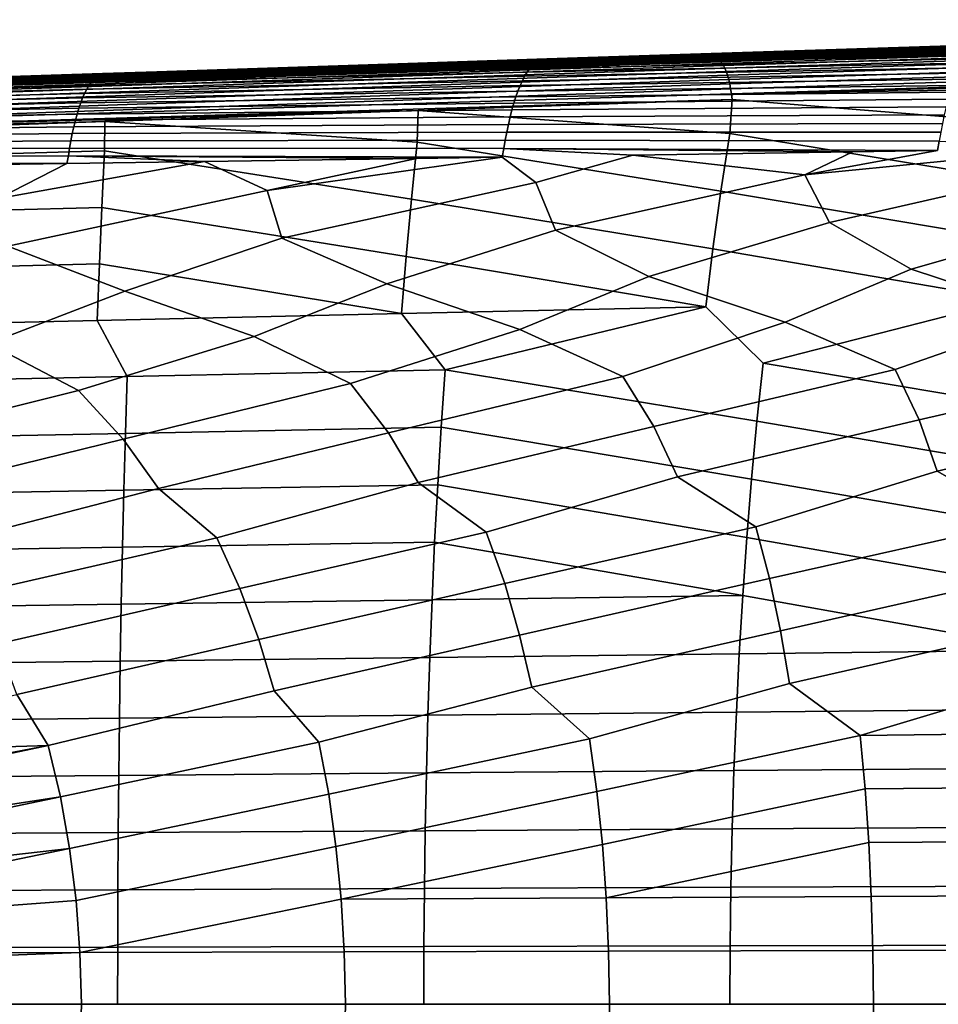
# Model space of a CAD drawing. Header units: metres. Extents: x -167 to 28, y -27 to 27.
# Tile 35 of 256: x -134 to -118, y 0 to 17. Entities that reach past the tile are written whole.
import ezdxf

# ---------------------------------------------------------------- set-up
doc = ezdxf.new("R2010")
doc.units = ezdxf.units.M
doc.layers.add('solid_12_065_021_XXX', color=7, linetype='CONTINUOUS')

msp = doc.modelspace()

# ---------------------------------------------------------------- linework, layer by layer
at = {"layer": 'solid_12_065_021_XXX'}
for points in [[(-99.875175, 17.394091, 110.124741), (-99.899384, 17.400454, 110.02388), (-103.644379, 17.278202, 111.079636), (-122.063446, 16.670361, 116.371056)], [(-99.846886, 17.375975, 110.222984), (-99.875175, 17.394091, 110.124741), (-122.063446, 16.670361, 116.371056), (-122.036385, 16.653736, 116.465248)], [(-122.063446, 16.670361, 116.371056), (-103.644379, 17.278202, 111.079636), (-108.341904, 17.124859, 112.403488)], [(-99.819, 17.346212, 110.318459), (-99.846886, 17.375975, 110.222984), (-122.036385, 16.653736, 116.465248), (-122.009666, 16.626411, 116.557007)], [(-99.791878, 17.305199, 110.409897), (-99.819, 17.346212, 110.318459), (-122.009666, 16.626411, 116.557007), (-121.983604, 16.588718, 116.645218)], [(-99.765892, 17.253481, 110.496086), (-99.791878, 17.305199, 110.409897), (-121.983604, 16.588718, 116.645218), (-121.958527, 16.541117, 116.728806)], [(-99.741379, 17.191746, 110.575882), (-99.765892, 17.253481, 110.496086), (-121.958527, 16.541117, 116.728806), (-121.934731, 16.48419, 116.80674)], [(-122.063446, 16.670361, 116.371056), (-108.341904, 17.124859, 112.403488), (-113.089867, 16.969875, 113.741119)], [(-99.718666, 17.120815, 110.648209), (-99.741379, 17.191746, 110.575882), (-121.934731, 16.48419, 116.80674), (-121.912506, 16.418631, 116.878075)], [(-99.698067, 17.041634, 110.712128), (-99.718666, 17.120815, 110.648209), (-121.912506, 16.418631, 116.878075), (-121.892136, 16.345238, 116.941948)], [(-115.335938, 17.020788, 102.797546), (-120.498306, 16.841055, 105.309784), (-113.014244, 17.075745, 104.092659), (-113.184525, 17.08074, 103.152084)], [(-120.498306, 16.841055, 105.309784), (-120.30127, 16.836981, 106.236542), (-112.843842, 17.070738, 105.033188), (-113.014244, 17.075745, 104.092659)], [(-120.30127, 16.836981, 106.236542), (-120.104103, 16.832901, 107.163239), (-112.673332, 17.065725, 105.973663), (-112.843842, 17.070738, 105.033188)], [(-120.104103, 16.832901, 107.163239), (-119.906799, 16.828815, 108.089867), (-112.502708, 17.060703, 106.914085), (-112.673332, 17.065725, 105.973663)], [(-119.906799, 16.828815, 108.089867), (-119.709358, 16.824722, 109.016434), (-112.332497, 17.055656, 107.854607), (-112.502708, 17.060703, 106.914085)], [(-119.709358, 16.824722, 109.016434), (-119.512352, 16.820608, 109.9431), (-112.162415, 17.050592, 108.795143), (-112.332497, 17.055656, 107.854607)], [(-117.567184, 16.875801, 102.300934), (-125.279579, 16.661657, 104.691956), (-125.234322, 16.685818, 104.853065), (-117.517731, 16.911951, 102.476196)], [(-117.517731, 16.911951, 102.476196), (-125.234322, 16.685818, 104.853065), (-125.188889, 16.700281, 105.015259), (-117.467964, 16.937876, 102.653145)], [(-117.467964, 16.937876, 102.653145), (-125.188889, 16.700281, 105.015259), (-125.107941, 16.706038, 105.168236), (-117.41803, 16.953392, 102.831238)], [(-117.41803, 16.953392, 102.831238), (-125.107941, 16.706038, 105.168236), (-122.565002, 16.788927, 104.45919)], [(-117.41803, 16.953392, 102.831238), (-122.565002, 16.788927, 104.45919), (-122.345818, 16.791019, 104.871254), (-117.356674, 16.958698, 103.006699)], [(-117.356674, 16.958698, 103.006699), (-122.345818, 16.791019, 104.871254), (-120.498306, 16.841055, 105.309784), (-115.335938, 17.020788, 102.797546)], [(-122.063446, 16.670361, 116.371056), (-113.089867, 16.969875, 113.741119), (-117.826691, 16.815256, 115.075172)], [(-99.67984, 16.955256, 110.766762), (-99.698067, 17.041634, 110.712128), (-121.892136, 16.345238, 116.941948), (-121.873856, 16.264908, 116.997566)], [(-99.664238, 16.862829, 110.811401), (-99.67984, 16.955256, 110.766762), (-121.873856, 16.264908, 116.997566), (-121.857895, 16.178619, 117.044266)], [(-119.512352, 16.820608, 109.9431), (-119.315483, 16.816479, 110.869774), (-111.992188, 17.045525, 109.735619), (-112.162415, 17.050592, 108.795143)], [(-119.315483, 16.816479, 110.869774), (-119.118446, 16.812347, 111.796379), (-111.821838, 17.040451, 110.676033), (-111.992188, 17.045525, 109.735619)], [(-119.118446, 16.812347, 111.796379), (-118.921265, 16.80821, 112.722916), (-111.651375, 17.035372, 111.616394), (-111.821838, 17.040451, 110.676033)], [(-118.921265, 16.80821, 112.722916), (-118.723938, 16.804071, 113.649376), (-111.480789, 17.030285, 112.556702), (-111.651375, 17.035372, 111.616394)], [(-118.723938, 16.804071, 113.649376), (-118.526474, 16.799929, 114.575775), (-113.089867, 16.969875, 113.741119), (-111.480789, 17.030285, 112.556702)], [(-117.826691, 16.815256, 115.075172), (-113.089867, 16.969875, 113.741119), (-118.526474, 16.799929, 114.575775)], [(-128.615051, 16.591724, 106.145897), (-129.352646, 16.561344, 106.944031), (-127.809799, 16.601437, 107.466789), (-122.345818, 16.791019, 104.871254)], [(-125.107941, 16.706038, 105.168236), (-128.615051, 16.591724, 106.145897), (-122.345818, 16.791019, 104.871254)], [(-125.188889, 16.700281, 105.015259), (-128.615051, 16.591724, 106.145897), (-125.107941, 16.706038, 105.168236)], [(-120.498306, 16.841055, 105.309784), (-127.809799, 16.601437, 107.466789), (-127.586533, 16.598267, 108.379883), (-120.30127, 16.836981, 106.236542)], [(-122.345818, 16.791019, 104.871254), (-127.809799, 16.601437, 107.466789), (-120.498306, 16.841055, 105.309784)], [(-120.30127, 16.836981, 106.236542), (-127.586533, 16.598267, 108.379883), (-127.363113, 16.595093, 109.2929), (-120.104103, 16.832901, 107.163239)], [(-120.104103, 16.832901, 107.163239), (-127.363113, 16.595093, 109.2929), (-127.139534, 16.591919, 110.205833), (-119.906799, 16.828815, 108.089867)], [(-119.906799, 16.828815, 108.089867), (-127.139534, 16.591919, 110.205833), (-126.915802, 16.588739, 111.118698), (-119.709358, 16.824722, 109.016434)], [(-119.709358, 16.824722, 109.016434), (-126.915802, 16.588739, 111.118698), (-126.692528, 16.585539, 112.031654), (-119.512352, 16.820608, 109.9431)], [(-119.512352, 16.820608, 109.9431), (-126.692528, 16.585539, 112.031654), (-126.469398, 16.582327, 112.944633), (-119.315483, 16.816479, 110.869774)], [(-119.315483, 16.816479, 110.869774), (-126.469398, 16.582327, 112.944633), (-126.246086, 16.579115, 113.857521), (-119.118446, 16.812347, 111.796379)], [(-119.118446, 16.812347, 111.796379), (-126.246086, 16.579115, 113.857521), (-126.022606, 16.575901, 114.770325), (-118.921265, 16.80821, 112.722916)], [(-118.921265, 16.80821, 112.722916), (-126.022606, 16.575901, 114.770325), (-125.798965, 16.572685, 115.683044), (-118.723938, 16.804071, 113.649376)], [(-118.723938, 16.804071, 113.649376), (-125.798965, 16.572685, 115.683044), (-125.575157, 16.569469, 116.595695), (-118.526474, 16.799929, 114.575775)], [(-122.09095, 16.676067, 116.275696), (-118.526474, 16.799929, 114.575775), (-125.575157, 16.569469, 116.595695)], [(-117.758774, 16.632578, 101.627571), (-125.455925, 16.471546, 104.068718), (-125.412834, 16.532749, 104.220322), (-117.712112, 16.707813, 101.79068)], [(-117.712112, 16.707813, 101.79068), (-125.412834, 16.532749, 104.220322), (-125.36898, 16.584951, 104.375069), (-117.664528, 16.773552, 101.957634)], [(-117.664528, 16.773552, 101.957634), (-125.36898, 16.584951, 104.375069), (-125.324509, 16.627977, 104.532455), (-117.616165, 16.829607, 102.127899)], [(-117.616165, 16.829607, 102.127899), (-125.324509, 16.627977, 104.532455), (-125.279579, 16.661657, 104.691956), (-117.567184, 16.875801, 102.300934)], [(-122.565002, 16.788927, 104.45919), (-125.107941, 16.706038, 105.168236), (-122.345818, 16.791019, 104.871254)], [(-122.063446, 16.670361, 116.371056), (-117.826691, 16.815256, 115.075172), (-118.526474, 16.799929, 114.575775), (-122.09095, 16.676067, 116.275696)], [(-121.857895, 16.178619, 117.044266), (-121.844452, 16.087427, 117.081467), (-99.651649, 16.765732, 110.845299), (-99.664238, 16.862829, 110.811401)], [(-121.844452, 16.087427, 117.081467), (-105.22084, 16.57202, 112.418907), (-99.651649, 16.765732, 110.845299)], [(-122.063446, 16.670361, 116.371056), (-122.09095, 16.676067, 116.275696), (-122.491478, 16.662994, 116.388428), (-144.229935, 15.946314, 122.609451)], [(-122.063446, 16.670361, 116.371056), (-144.229935, 15.946314, 122.609451), (-144.201675, 15.928127, 122.707893), (-122.036385, 16.653736, 116.465248)], [(-144.229935, 15.946314, 122.609451), (-122.491478, 16.662994, 116.388428), (-127.120323, 16.511909, 117.691071)], [(-122.036385, 16.653736, 116.465248), (-144.201675, 15.928127, 122.707893), (-144.173828, 15.898252, 122.803558), (-122.009666, 16.626411, 116.557007)], [(-122.009666, 16.626411, 116.557007), (-144.173828, 15.898252, 122.803558), (-144.146744, 15.857084, 122.895172), (-121.983604, 16.588718, 116.645218)], [(-121.983604, 16.588718, 116.645218), (-144.146744, 15.857084, 122.895172), (-144.120804, 15.805176, 122.981499), (-121.958527, 16.541117, 116.728806)], [(-121.958527, 16.541117, 116.728806), (-144.120804, 15.805176, 122.981499), (-144.096329, 15.74322, 123.061386), (-121.934731, 16.48419, 116.80674)], [(-134.954971, 16.385084, 107.912613), (-136.354218, 16.331835, 109.015228), (-135.116974, 16.361952, 109.62249), (-129.352646, 16.561344, 106.944031)], [(-127.809799, 16.601437, 107.466789), (-135.116974, 16.361952, 109.62249), (-134.868454, 16.359653, 110.522194), (-127.586533, 16.598267, 108.379883)], [(-129.352646, 16.561344, 106.944031), (-135.116974, 16.361952, 109.62249), (-127.809799, 16.601437, 107.466789)], [(-132.889771, 16.452396, 107.337166), (-134.954971, 16.385084, 107.912613), (-129.352646, 16.561344, 106.944031)], [(-127.586533, 16.598267, 108.379883), (-134.868454, 16.359653, 110.522194), (-134.619766, 16.357355, 111.421814), (-127.363113, 16.595093, 109.2929)], [(-127.363113, 16.595093, 109.2929), (-134.619766, 16.357355, 111.421814), (-134.370895, 16.355057, 112.32135), (-127.139534, 16.591919, 110.205833)], [(-127.139534, 16.591919, 110.205833), (-134.370895, 16.355057, 112.32135), (-134.121857, 16.352758, 113.220795), (-126.915802, 16.588739, 111.118698)], [(-126.915802, 16.588739, 111.118698), (-134.121857, 16.352758, 113.220795), (-133.873306, 16.350441, 114.120346), (-126.692528, 16.585539, 112.031654)], [(-126.692528, 16.585539, 112.031654), (-133.873306, 16.350441, 114.120346), (-133.624924, 16.348114, 115.019905), (-126.469398, 16.582327, 112.944633)], [(-126.469398, 16.582327, 112.944633), (-133.624924, 16.348114, 115.019905), (-133.376343, 16.345787, 115.919373), (-126.246086, 16.579115, 113.857521)], [(-126.246086, 16.579115, 113.857521), (-133.376343, 16.345787, 115.919373), (-133.127579, 16.343464, 116.818741), (-126.022606, 16.575901, 114.770325)], [(-125.455925, 16.471546, 104.068718), (-133.161774, 16.292393, 106.481522), (-133.122375, 16.340605, 106.620926), (-125.412834, 16.532749, 104.220322)], [(-126.022606, 16.575901, 114.770325), (-133.127579, 16.343464, 116.818741), (-132.878632, 16.341143, 117.718025), (-125.798965, 16.572685, 115.683044)], [(-125.412834, 16.532749, 104.220322), (-133.122375, 16.340605, 106.620926), (-133.082367, 16.380356, 106.762817), (-125.36898, 16.584951, 104.375069)], [(-125.36898, 16.584951, 104.375069), (-133.082367, 16.380356, 106.762817), (-133.041901, 16.411478, 106.906715), (-125.324509, 16.627977, 104.532455)], [(-125.324509, 16.627977, 104.532455), (-133.041901, 16.411478, 106.906715), (-133.001114, 16.433807, 107.052116), (-125.279579, 16.661657, 104.691956)], [(-125.279579, 16.661657, 104.691956), (-133.001114, 16.433807, 107.052116), (-132.960144, 16.447182, 107.198547), (-125.234322, 16.685818, 104.853065)], [(-125.234322, 16.685818, 104.853065), (-132.960144, 16.447182, 107.198547), (-132.889771, 16.452396, 107.337166), (-125.188889, 16.700281, 105.015259)], [(-125.188889, 16.700281, 105.015259), (-132.889771, 16.452396, 107.337166), (-128.615051, 16.591724, 106.145897)], [(-128.615051, 16.591724, 106.145897), (-132.889771, 16.452396, 107.337166), (-129.352646, 16.561344, 106.944031)], [(-125.798965, 16.572685, 115.683044), (-132.878632, 16.341143, 117.718025), (-132.629501, 16.338821, 118.61721), (-125.575157, 16.569469, 116.595695)], [(-127.120323, 16.511909, 117.691071), (-125.575157, 16.569469, 116.595695), (-132.629501, 16.338821, 118.61721)], [(-127.120323, 16.511909, 117.691071), (-122.491478, 16.662994, 116.388428), (-125.575157, 16.569469, 116.595695)], [(-122.491478, 16.662994, 116.388428), (-122.09095, 16.676067, 116.275696), (-125.575157, 16.569469, 116.595695)], [(-117.848686, 16.454334, 101.315071), (-125.539246, 16.322832, 103.777031), (-125.498108, 16.401516, 103.920784), (-117.804352, 16.548023, 101.468857)], [(-117.804352, 16.548023, 101.468857), (-125.498108, 16.401516, 103.920784), (-125.455925, 16.471546, 104.068718), (-117.758774, 16.632578, 101.627571)], [(-121.844452, 16.087427, 117.081467), (-110.759911, 16.378866, 113.983376), (-105.22084, 16.57202, 112.418907)], [(-144.229935, 15.946314, 122.609451), (-127.120323, 16.511909, 117.691071), (-131.635788, 16.364529, 118.961357)], [(-144.229935, 15.946314, 122.609451), (-131.635788, 16.364529, 118.961357), (-135.981583, 16.222691, 120.183472)], [(-121.934731, 16.48419, 116.80674), (-144.096329, 15.74322, 123.061386), (-144.073669, 15.672045, 123.133781), (-121.912506, 16.418631, 116.878075)], [(-121.912506, 16.418631, 116.878075), (-144.073669, 15.672045, 123.133781), (-144.053131, 15.5926, 123.197708), (-121.892136, 16.345238, 116.941948)], [(-134.619766, 16.357355, 111.421814), (-141.87294, 16.119719, 113.549644), (-141.600235, 16.118252, 114.436195), (-134.370895, 16.355057, 112.32135)], [(-133.122375, 16.340605, 106.620926), (-140.867996, 16.105928, 108.895149), (-140.833984, 16.138966, 109.016129), (-133.082367, 16.380356, 106.762817)], [(-133.082367, 16.380356, 106.762817), (-140.833984, 16.138966, 109.016129), (-140.799576, 16.164822, 109.138725), (-133.041901, 16.411478, 106.906715)], [(-133.041901, 16.411478, 106.906715), (-140.799576, 16.164822, 109.138725), (-140.764908, 16.183367, 109.262543), (-133.001114, 16.433807, 107.052116)], [(-133.001114, 16.433807, 107.052116), (-140.764908, 16.183367, 109.262543), (-140.730072, 16.194468, 109.387184), (-132.960144, 16.447182, 107.198547)], [(-140.730072, 16.194468, 109.387184), (-140.682297, 16.198414, 109.508278), (-134.954971, 16.385084, 107.912613), (-132.960144, 16.447182, 107.198547)], [(-135.981583, 16.222691, 120.183472), (-131.635788, 16.364529, 118.961357), (-132.629501, 16.338821, 118.61721)], [(-132.960144, 16.447182, 107.198547), (-134.954971, 16.385084, 107.912613), (-132.889771, 16.452396, 107.337166)], [(-125.539246, 16.322832, 103.777031), (-133.238235, 16.171232, 106.212128), (-133.200455, 16.23588, 106.345093), (-125.498108, 16.401516, 103.920784)], [(-125.498108, 16.401516, 103.920784), (-133.200455, 16.23588, 106.345093), (-133.161774, 16.292393, 106.481522), (-125.455925, 16.471546, 104.068718)], [(-131.635788, 16.364529, 118.961357), (-127.120323, 16.511909, 117.691071), (-132.629501, 16.338821, 118.61721)], [(-117.891632, 16.35169, 101.166756), (-125.579185, 16.235666, 103.637978), (-125.539246, 16.322832, 103.777031), (-117.848686, 16.454334, 101.315071)], [(-121.844452, 16.087427, 117.081467), (-116.299049, 16.185396, 115.547119), (-110.759911, 16.378866, 113.983376)], [(-121.892136, 16.345238, 116.941948), (-144.053131, 15.5926, 123.197708), (-144.034958, 15.505948, 123.252312), (-121.873856, 16.264908, 116.997566)], [(-121.873856, 16.264908, 116.997566), (-144.034958, 15.505948, 123.252312), (-144.019409, 15.413245, 123.29686), (-121.857895, 16.178619, 117.044266)], [(-134.370895, 16.355057, 112.32135), (-141.600235, 16.118252, 114.436195), (-141.327362, 16.116787, 115.322655), (-134.121857, 16.352758, 113.220795)], [(-134.121857, 16.352758, 113.220795), (-141.327362, 16.116787, 115.322655), (-141.054993, 16.115303, 116.209221), (-133.873306, 16.350441, 114.120346)], [(-133.873306, 16.350441, 114.120346), (-141.054993, 16.115303, 116.209221), (-140.782822, 16.113813, 117.095795), (-133.624924, 16.348114, 115.019905)], [(-133.238235, 16.171232, 106.212128), (-140.966614, 15.965076, 108.545891), (-140.934418, 16.018852, 108.659637), (-133.200455, 16.23588, 106.345093)], [(-133.200455, 16.23588, 106.345093), (-140.934418, 16.018852, 108.659637), (-140.90152, 16.065847, 108.776192), (-133.161774, 16.292393, 106.481522)], [(-133.161774, 16.292393, 106.481522), (-140.90152, 16.065847, 108.776192), (-140.867996, 16.105928, 108.895149), (-133.122375, 16.340605, 106.620926)], [(-133.624924, 16.348114, 115.019905), (-140.782822, 16.113813, 117.095795), (-140.510452, 16.112328, 117.982269), (-133.376343, 16.345787, 115.919373)], [(-133.376343, 16.345787, 115.919373), (-140.510452, 16.112328, 117.982269), (-140.237885, 16.110846, 118.868637), (-133.127579, 16.343464, 116.818741)], [(-133.127579, 16.343464, 116.818741), (-140.237885, 16.110846, 118.868637), (-139.965118, 16.109369, 119.754913), (-132.878632, 16.341143, 117.718025)], [(-132.878632, 16.341143, 117.718025), (-139.965118, 16.109369, 119.754913), (-139.692154, 16.107899, 120.641083), (-132.629501, 16.338821, 118.61721)], [(-135.981583, 16.222691, 120.183472), (-132.629501, 16.338821, 118.61721), (-139.692154, 16.107899, 120.641083)], [(-125.617775, 16.140196, 103.504143), (-133.310654, 16.018187, 105.958557), (-133.275024, 16.098612, 106.083122), (-125.579185, 16.235666, 103.637978)], [(-125.579185, 16.235666, 103.637978), (-133.275024, 16.098612, 106.083122), (-133.238235, 16.171232, 106.212128), (-125.539246, 16.322832, 103.777031)], [(-117.972816, 16.120646, 100.888443), (-125.654892, 16.036676, 103.375977), (-125.617775, 16.140196, 103.504143), (-117.933052, 16.240322, 101.024422)], [(-117.933052, 16.240322, 101.024422), (-125.617775, 16.140196, 103.504143), (-125.579185, 16.235666, 103.637978), (-117.891632, 16.35169, 101.166756)], [(-121.844452, 16.087427, 117.081467), (-121.833244, 15.991834, 117.108673), (-116.350731, 15.545588, 115.731613), (-116.299049, 16.185396, 115.547119)], [(-121.844452, 16.087427, 117.081467), (-121.857895, 16.178619, 117.044266), (-144.019409, 15.413245, 123.29686)], [(-144.019409, 15.413245, 123.29686), (-144.006714, 15.31573, 123.330765), (-121.833244, 15.991834, 117.108673), (-121.844452, 16.087427, 117.081467)], [(-133.344986, 15.930122, 105.838921), (-141.057739, 15.764402, 108.225456), (-141.028381, 15.837719, 108.3284), (-133.310654, 16.018187, 105.958557)], [(-133.310654, 16.018187, 105.958557), (-141.028381, 15.837719, 108.3284), (-140.997971, 15.904655, 108.435349), (-133.275024, 16.098612, 106.083122)], [(-133.275024, 16.098612, 106.083122), (-140.997971, 15.904655, 108.435349), (-140.966614, 15.965076, 108.545891), (-133.238235, 16.171232, 106.212128)], [(-125.69043, 15.925535, 103.253822), (-133.377914, 15.834713, 105.724617), (-133.344986, 15.930122, 105.838921), (-125.654892, 16.036676, 103.375977)], [(-125.654892, 16.036676, 103.375977), (-133.344986, 15.930122, 105.838921), (-133.310654, 16.018187, 105.958557), (-125.617775, 16.140196, 103.504143)], [(-118.010834, 15.993133, 100.759171), (-125.69043, 15.925535, 103.253822), (-125.654892, 16.036676, 103.375977), (-117.972816, 16.120646, 100.888443)], [(-144.006714, 15.31573, 123.330765), (-127.377663, 15.797687, 118.672272), (-121.833244, 15.991834, 117.108673)], [(-133.409363, 15.732378, 105.615952), (-141.112915, 15.59955, 108.03286), (-141.085938, 15.684904, 108.126846), (-133.377914, 15.834713, 105.724617)], [(-133.377914, 15.834713, 105.724617), (-141.085938, 15.684904, 108.126846), (-141.057739, 15.764402, 108.225456), (-133.344986, 15.930122, 105.838921)], [(-125.724297, 15.807223, 103.138), (-133.409363, 15.732378, 105.615952), (-133.377914, 15.834713, 105.724617), (-125.69043, 15.925535, 103.253822)], [(-121.833244, 15.991834, 117.108673), (-127.377663, 15.797687, 118.672272), (-121.874405, 15.390244, 117.270882)], [(-118.0812, 15.716478, 100.522087), (-125.756393, 15.682188, 103.028854), (-125.724297, 15.807223, 103.138), (-118.046997, 15.858253, 100.63694)], [(-118.046997, 15.858253, 100.63694), (-125.724297, 15.807223, 103.138), (-125.69043, 15.925535, 103.253822), (-118.010834, 15.993133, 100.759171)], [(-121.833244, 15.991834, 117.108673), (-121.874405, 15.390244, 117.270882), (-116.560883, 14.5148, 116.047173), (-116.350731, 15.545588, 115.731613)], [(-144.006714, 15.31573, 123.330765), (-132.917221, 15.603515, 120.233604), (-127.377663, 15.797687, 118.672272)], [(-133.439209, 15.62354, 105.513245), (-141.13858, 15.508686, 107.943726), (-141.112915, 15.59955, 108.03286), (-133.409363, 15.732378, 105.615952)], [(-125.786621, 15.550877, 102.926704), (-133.467377, 15.508626, 105.416794), (-133.439209, 15.62354, 105.513245), (-125.756393, 15.682188, 103.028854)], [(-125.756393, 15.682188, 103.028854), (-133.439209, 15.62354, 105.513245), (-133.409363, 15.732378, 105.615952), (-125.724297, 15.807223, 103.138)], [(-127.377663, 15.797687, 118.672272), (-132.917221, 15.603515, 120.233604), (-127.398064, 15.235132, 118.810204)], [(-127.377663, 15.797687, 118.672272), (-127.398064, 15.235132, 118.810204), (-122.030792, 14.370547, 117.554741), (-121.874405, 15.390244, 117.270882)], [(-118.11335, 15.568275, 100.41497), (-125.786621, 15.550877, 102.926704), (-125.756393, 15.682188, 103.028854), (-118.0812, 15.716478, 100.522087)], [(-144.006714, 15.31573, 123.330765), (-138.456985, 15.409177, 121.794052), (-132.917221, 15.603515, 120.233604)], [(-133.49379, 15.388058, 105.32692), (-141.185715, 15.311803, 107.781052), (-141.162872, 15.412656, 107.859703), (-133.467377, 15.508626, 105.416794)], [(-133.467377, 15.508626, 105.416794), (-141.162872, 15.412656, 107.859703), (-141.13858, 15.508686, 107.943726), (-133.439209, 15.62354, 105.513245)], [(-132.917221, 15.603515, 120.233604), (-138.456985, 15.409177, 121.794052), (-138.445358, 14.925632, 121.889053), (-132.921722, 15.080259, 120.349594)], [(-125.814888, 15.41374, 102.831871), (-133.49379, 15.388058, 105.32692), (-133.467377, 15.508626, 105.416794), (-125.786621, 15.550877, 102.926704)], [(-132.917221, 15.603515, 120.233604), (-132.921722, 15.080259, 120.349594), (-127.500694, 14.226501, 119.062363), (-127.398064, 15.235132, 118.810204)], [(-118.143341, 15.414117, 100.315926), (-125.814888, 15.41374, 102.831871), (-125.786621, 15.550877, 102.926704), (-118.11335, 15.568275, 100.41497)], [(-133.518326, 15.262262, 105.243935), (-141.207031, 15.206472, 107.708008), (-141.185715, 15.311803, 107.781052), (-133.49379, 15.388058, 105.32692)], [(-125.841087, 15.271224, 102.74469), (-133.518326, 15.262262, 105.243935), (-133.49379, 15.388058, 105.32692), (-125.814888, 15.41374, 102.831871)], [(-118.171066, 15.254471, 100.225296), (-125.841087, 15.271224, 102.74469), (-125.814888, 15.41374, 102.831871), (-118.143341, 15.414117, 100.315926)], [(-121.874405, 15.390244, 117.270882), (-122.030792, 14.370547, 117.554741), (-116.749748, 13.483434, 116.337395), (-116.560883, 14.5148, 116.047173)], [(-133.540924, 15.131663, 105.168137), (-141.226746, 15.097008, 107.640839), (-141.207031, 15.206472, 107.708008), (-133.518326, 15.262262, 105.243935)], [(-125.865128, 15.123779, 102.665482), (-133.540924, 15.131663, 105.168137), (-133.518326, 15.262262, 105.243935), (-125.841087, 15.271224, 102.74469)], [(-127.398064, 15.235132, 118.810204), (-127.500694, 14.226501, 119.062363), (-122.170959, 13.35, 117.816185), (-122.030792, 14.370547, 117.554741)], [(-125.841087, 15.271224, 102.74469), (-118.171066, 15.254471, 100.225296), (-118.203598, 15.090307, 100.145828), (-125.865128, 15.123779, 102.665482)], [(-118.171066, 15.254471, 100.225296), (-115.748299, 15.128752, 99.361778), (-120.54554, 14.661678, 100.699783), (-118.203598, 15.090307, 100.145828)], [(-141.244797, 14.983753, 107.579788), (-133.561462, 14.996684, 105.099846), (-133.587112, 14.857236, 105.041496), (-141.261093, 14.867053, 107.525101)], [(-133.561462, 14.996684, 105.099846), (-141.244797, 14.983753, 107.579788), (-141.226746, 15.097008, 107.640839), (-133.540924, 15.131663, 105.168137)], [(-132.921722, 15.080259, 120.349594), (-138.445358, 14.925632, 121.889053), (-138.44046, 13.939044, 122.077774), (-132.970581, 14.082664, 120.570038)], [(-133.561462, 14.996684, 105.099846), (-131.158493, 14.893047, 104.270592), (-133.587112, 14.857236, 105.041496)], [(-133.540924, 15.131663, 105.168137), (-125.865128, 15.123779, 102.665482), (-125.895592, 14.971951, 102.597412), (-133.561462, 14.996684, 105.099846)], [(-133.561462, 14.996684, 105.099846), (-125.895592, 14.971951, 102.597412), (-127.407166, 14.949109, 103.078331)], [(-133.561462, 14.996684, 105.099846), (-127.407166, 14.949109, 103.078331), (-131.158493, 14.893047, 104.270592)], [(-132.921722, 15.080259, 120.349594), (-132.970581, 14.082664, 120.570038), (-127.592155, 13.21675, 119.295013), (-127.500694, 14.226501, 119.062363)], [(-125.895592, 14.971951, 102.597412), (-125.297791, 14.520844, 102.190651), (-129.791321, 13.539408, 103.23941), (-130.050079, 14.38033, 103.68145)], [(-127.407166, 14.949109, 103.078331), (-125.895592, 14.971951, 102.597412), (-130.050079, 14.38033, 103.68145)], [(-125.865128, 15.123779, 102.665482), (-123.587868, 15.007101, 101.862648), (-125.297791, 14.520844, 102.190651), (-125.895592, 14.971951, 102.597412)], [(-125.865128, 15.123779, 102.665482), (-118.203598, 15.090307, 100.145828), (-119.699669, 15.06703, 100.623215)], [(-125.865128, 15.123779, 102.665482), (-119.699669, 15.06703, 100.623215), (-123.587868, 15.007101, 101.862648)], [(-123.587868, 15.007101, 101.862648), (-120.54554, 14.661678, 100.699783), (-124.952057, 13.679042, 101.700546), (-125.297791, 14.520844, 102.190651)], [(-123.587868, 15.007101, 101.862648), (-119.699669, 15.06703, 100.623215), (-120.54554, 14.661678, 100.699783)], [(-115.748299, 15.128752, 99.361778), (-115.793312, 14.802829, 99.208839), (-120.112823, 13.818984, 100.161613), (-120.54554, 14.661678, 100.699783)], [(-119.699669, 15.06703, 100.623215), (-118.203598, 15.090307, 100.145828), (-120.54554, 14.661678, 100.699783)], [(-141.261093, 14.867053, 107.525101), (-133.587112, 14.857236, 105.041496), (-134.846588, 14.83882, 105.440979)], [(-134.846588, 14.83882, 105.440979), (-133.587112, 14.857236, 105.041496), (-134.802414, 14.240146, 105.172165)], [(-131.158493, 14.893047, 104.270592), (-130.050079, 14.38033, 103.68145), (-134.63063, 13.40009, 104.778198), (-134.802414, 14.240146, 105.172165)], [(-133.587112, 14.857236, 105.041496), (-131.158493, 14.893047, 104.270592), (-134.802414, 14.240146, 105.172165)], [(-131.158493, 14.893047, 104.270592), (-127.407166, 14.949109, 103.078331), (-130.050079, 14.38033, 103.68145)], [(-115.793312, 14.802829, 99.208839), (-115.273613, 13.959229, 98.622627), (-118.669334, 12.992414, 99.317291), (-120.112823, 13.818984, 100.161613)], [(-120.54554, 14.661678, 100.699783), (-120.112823, 13.818984, 100.161613), (-123.301003, 12.862708, 100.809097), (-124.952057, 13.679042, 101.700546)], [(-125.297791, 14.520844, 102.190651), (-124.952057, 13.679042, 101.700546), (-127.932701, 12.733261, 102.30085), (-129.791321, 13.539408, 103.23941)], [(-130.050079, 14.38033, 103.68145), (-129.791321, 13.539408, 103.23941), (-132.564423, 12.60408, 103.792542), (-134.63063, 13.40009, 104.778198)], [(-122.030792, 14.370547, 117.554741), (-122.170959, 13.35, 117.816185), (-116.919357, 12.451391, 116.603256), (-116.749748, 13.483434, 116.337395)], [(-127.500694, 14.226501, 119.062363), (-127.592155, 13.21675, 119.295013), (-122.296516, 12.328554, 118.055984), (-122.170959, 13.35, 117.816185)], [(-132.970581, 14.082664, 120.570038), (-138.44046, 13.939044, 122.077774), (-138.434525, 12.950809, 122.252838), (-133.013351, 13.083685, 120.773903)], [(-132.970581, 14.082664, 120.570038), (-133.013351, 13.083685, 120.773903), (-127.673668, 12.205877, 119.508751), (-127.592155, 13.21675, 119.295013)], [(-116.198349, 12.179399, 98.150513), (-118.669334, 12.992414, 99.317291), (-115.273613, 13.959229, 98.622627), (-114.037682, 13.122375, 97.825439)], [(-120.892227, 12.053142, 99.68042), (-123.301003, 12.862708, 100.809097), (-120.112823, 13.818984, 100.161613), (-118.669334, 12.992414, 99.317291)], [(-125.586121, 11.927128, 101.210281), (-127.932701, 12.733261, 102.30085), (-124.952057, 13.679042, 101.700546), (-123.301003, 12.862708, 100.809097)], [(-134.973984, 11.675848, 104.269852), (-137.196182, 12.47517, 105.284172), (-134.63063, 13.40009, 104.778198), (-132.564423, 12.60408, 103.792542)], [(-130.280045, 11.801361, 102.740097), (-132.564423, 12.60408, 103.792542), (-129.791321, 13.539408, 103.23941), (-127.932701, 12.733261, 102.30085)], [(-122.170959, 13.35, 117.816185), (-122.296516, 12.328554, 118.055984), (-121.28511, 11.329834, 117.973907), (-116.919357, 12.451391, 116.603256)], [(-133.013351, 13.083685, 120.773903), (-138.434525, 12.950809, 122.252838), (-138.427948, 11.961018, 122.414429), (-133.050812, 12.083364, 120.961563)], [(-133.013351, 13.083685, 120.773903), (-133.050812, 12.083364, 120.961563), (-127.673668, 12.205877, 119.508751)], [(-127.592155, 13.21675, 119.295013), (-127.673668, 12.205877, 119.508751), (-122.296516, 12.328554, 118.055984)], [(-118.952583, 11.215676, 98.712296), (-120.892227, 12.053142, 99.68042), (-118.669334, 12.992414, 99.317291), (-116.198349, 12.179399, 98.150513)], [(-128.574402, 10.970093, 101.882965), (-130.280045, 11.801361, 102.740097), (-127.932701, 12.733261, 102.30085), (-125.586121, 11.927128, 101.210281)], [(-123.763481, 11.092767, 100.297653), (-125.586121, 11.927128, 101.210281), (-123.301003, 12.862708, 100.809097), (-120.892227, 12.053142, 99.68042)], [(-133.385345, 10.847661, 103.468231), (-134.973984, 11.675848, 104.269852), (-132.564423, 12.60408, 103.792542), (-130.280045, 11.801361, 102.740097)], [(-116.919357, 12.451391, 116.603256), (-121.28511, 11.329834, 117.973907), (-115.811905, 10.411903, 116.694504), (-115.666748, 11.448208, 116.469467)], [(-133.050812, 12.083364, 120.961563), (-132.521805, 11.093554, 120.982903), (-126.903465, 11.211615, 119.478386), (-127.673668, 12.205877, 119.508751)], [(-122.296516, 12.328554, 118.055984), (-127.673668, 12.205877, 119.508751), (-126.903465, 11.211615, 119.478386)], [(-122.296516, 12.328554, 118.055984), (-126.903465, 11.211615, 119.478386), (-121.392723, 10.304347, 118.176743), (-121.28511, 11.329834, 117.973907)], [(-138.427948, 11.961018, 122.414429), (-138.140152, 10.975656, 122.487465), (-132.521805, 11.093554, 120.982903), (-133.050812, 12.083364, 120.961563)], [(-123.213852, 10.213813, 99.819817), (-123.763481, 11.092767, 100.297653), (-120.892227, 12.053142, 99.68042), (-118.952583, 11.215676, 98.712296)], [(-118.523125, 10.326667, 98.258324), (-118.952583, 11.215676, 98.712296), (-116.198349, 12.179399, 98.150513), (-114.141701, 11.338817, 97.126907)], [(-127.904594, 10.101162, 101.381264), (-128.574402, 10.970093, 101.882965), (-125.586121, 11.927128, 101.210281), (-123.763481, 11.092767, 100.297653)], [(-137.286133, 9.876492, 104.504059), (-138.19632, 10.725477, 105.053444), (-134.973984, 11.675848, 104.269852), (-133.385345, 10.847661, 103.468231)], [(-132.595352, 9.98872, 102.94268), (-133.385345, 10.847661, 103.468231), (-130.280045, 11.801361, 102.740097), (-128.574402, 10.970093, 101.882965)], [(-121.28511, 11.329834, 117.973907), (-121.392723, 10.304347, 118.176743), (-115.940834, 9.37496, 116.896629), (-115.811905, 10.411903, 116.694504)], [(-118.207169, 9.42464, 97.86528), (-118.523125, 10.326667, 98.258324), (-114.141701, 11.338817, 97.126907), (-113.832413, 10.439719, 96.696808)], [(-126.903465, 11.211615, 119.478386), (-132.521805, 11.093554, 120.982903), (-132.554337, 10.089643, 121.141312), (-126.973526, 10.196926, 119.659012)], [(-126.903465, 11.211615, 119.478386), (-126.973526, 10.196926, 119.659012), (-121.488152, 9.278071, 118.359085), (-121.392723, 10.304347, 118.176743)], [(-122.794365, 9.321862, 99.406494), (-123.213852, 10.213813, 99.819817), (-118.952583, 11.215676, 98.712296), (-118.523125, 10.326667, 98.258324)], [(-132.521805, 11.093554, 120.982903), (-138.140152, 10.975656, 122.487465), (-138.135132, 9.982501, 122.62365), (-132.554337, 10.089643, 121.141312)], [(-131.968781, 9.116837, 102.488831), (-132.595352, 9.98872, 102.94268), (-128.574402, 10.970093, 101.882965), (-127.904594, 10.101162, 101.381264)], [(-127.381569, 9.21926, 100.947678), (-127.904594, 10.101162, 101.381264), (-123.763481, 11.092767, 100.297653), (-123.213852, 10.213813, 99.819817)], [(-136.556015, 9.014599, 104.029945), (-137.286133, 9.876492, 104.504059), (-133.385345, 10.847661, 103.468231), (-132.595352, 9.98872, 102.94268)], [(-121.415085, 8.440459, 98.690445), (-122.794365, 9.321862, 99.406494), (-118.523125, 10.326667, 98.258324), (-118.207169, 9.42464, 97.86528)], [(-121.392723, 10.304347, 118.176743), (-121.488152, 9.278071, 118.359085), (-116.054176, 8.336804, 117.076363), (-115.940834, 9.37496, 116.896629)], [(-116.652168, 8.538618, 97.076752), (-118.207169, 9.42464, 97.86528), (-113.832413, 10.439719, 96.696808), (-113.619995, 9.527588, 96.324051)], [(-126.973526, 10.196926, 119.659012), (-132.554337, 10.089643, 121.141312), (-132.582779, 9.084651, 121.284081), (-127.035469, 9.1813, 119.821571)], [(-130.940948, 8.244648, 101.917755), (-131.968781, 9.116837, 102.488831), (-127.904594, 10.101162, 101.381264), (-127.381569, 9.21926, 100.947678)], [(-126.178009, 8.342467, 100.304115), (-127.381569, 9.21926, 100.947678), (-123.213852, 10.213813, 99.819817), (-122.794365, 9.321862, 99.406494)], [(-126.973526, 10.196926, 119.659012), (-127.035469, 9.1813, 119.821571), (-121.57193, 8.250581, 118.521355), (-121.488152, 9.278071, 118.359085)], [(-132.554337, 10.089643, 121.141312), (-138.135132, 9.982501, 122.62365), (-138.130081, 8.988125, 122.74662), (-132.582779, 9.084651, 121.284081)], [(-135.703903, 8.147005, 103.531372), (-136.556015, 9.014599, 104.029945), (-132.595352, 9.98872, 102.94268), (-131.968781, 9.116837, 102.488831)], [(-121.168671, 7.525523, 98.379379), (-121.415085, 8.440459, 98.690445), (-118.207169, 9.42464, 97.86528), (-116.652168, 8.538618, 97.076752)], [(-125.849487, 7.438296, 99.977127), (-126.178009, 8.342467, 100.304115), (-122.794365, 9.321862, 99.406494), (-121.415085, 8.440459, 98.690445)], [(-121.488152, 9.278071, 118.359085), (-121.57193, 8.250581, 118.521355), (-116.150864, 7.297964, 117.233566), (-116.054176, 8.336804, 117.076363)], [(-132.582779, 9.084651, 121.284081), (-138.130081, 8.988125, 122.74662), (-138.125153, 7.992527, 122.856461), (-132.607422, 8.07844, 121.411407)], [(-135.211151, 7.264286, 103.172569), (-135.703903, 8.147005, 103.531372), (-131.968781, 9.116837, 102.488831), (-130.940948, 8.244648, 101.917755)], [(-127.035469, 9.1813, 119.821571), (-132.582779, 9.084651, 121.284081), (-132.607422, 8.07844, 121.411407), (-127.089676, 8.164458, 119.96637)], [(-130.530319, 7.351215, 101.57486), (-130.940948, 8.244648, 101.917755), (-127.381569, 9.21926, 100.947678), (-126.178009, 8.342467, 100.304115)], [(-127.035469, 9.1813, 119.821571), (-127.089676, 8.164458, 119.96637), (-121.643188, 7.222321, 118.663437), (-121.57193, 8.250581, 118.521355)], [(-120.97702, 6.602195, 98.111946), (-121.168671, 7.525523, 98.379379), (-116.652168, 8.538618, 97.076752), (-116.487869, 7.612893, 96.781609)], [(-125.587967, 6.525775, 99.696259), (-125.849487, 7.438296, 99.977127), (-121.415085, 8.440459, 98.690445), (-121.168671, 7.525523, 98.379379)], [(-134.809875, 6.373309, 102.864845), (-135.211151, 7.264286, 103.172569), (-130.940948, 8.244648, 101.917755), (-130.530319, 7.351215, 101.57486)], [(-130.198914, 6.449479, 101.280563), (-130.530319, 7.351215, 101.57486), (-126.178009, 8.342467, 100.304115), (-125.849487, 7.438296, 99.977127)], [(-121.57193, 8.250581, 118.521355), (-121.643188, 7.222321, 118.663437), (-116.234062, 6.258192, 117.369293), (-116.150864, 7.297964, 117.233566)], [(-132.607422, 8.07844, 121.411407), (-138.125153, 7.992527, 122.856461), (-138.120132, 6.995918, 122.953148), (-132.627808, 7.071296, 121.523224)], [(-127.089676, 8.164458, 119.96637), (-132.607422, 8.07844, 121.411407), (-132.627808, 7.071296, 121.523224), (-127.135498, 7.146764, 120.093323)], [(-127.089676, 8.164458, 119.96637), (-127.135498, 7.146764, 120.093323), (-121.643188, 7.222321, 118.663437)], [(-125.371849, 5.606261, 99.454948), (-125.587967, 6.525775, 99.696259), (-121.168671, 7.525523, 98.379379), (-120.97702, 6.602195, 98.111946)], [(-120.820244, 5.671827, 97.882057), (-120.97702, 6.602195, 98.111946), (-116.487869, 7.612893, 96.781609), (-116.366089, 6.678736, 96.527626)], [(-134.475067, 5.475441, 102.600693), (-134.809875, 6.373309, 102.864845), (-130.530319, 7.351215, 101.57486), (-130.198914, 6.449479, 101.280563)], [(-129.923447, 5.540798, 101.027824), (-130.198914, 6.449479, 101.280563), (-125.849487, 7.438296, 99.977127), (-125.587967, 6.525775, 99.696259)], [(-127.135498, 7.146764, 120.093323), (-132.627808, 7.071296, 121.523224), (-132.645248, 6.063205, 121.619957), (-127.174858, 6.128127, 120.203056)], [(-121.643188, 7.222321, 118.663437), (-127.135498, 7.146764, 120.093323), (-127.174858, 6.128127, 120.203056), (-121.70446, 6.193123, 118.786163)], [(-121.643188, 7.222321, 118.663437), (-121.70446, 6.193123, 118.786163), (-116.234062, 6.258192, 117.369293)], [(-132.627808, 7.071296, 121.523224), (-138.120132, 6.995918, 122.953148), (-138.115631, 5.998359, 123.036873), (-132.645248, 6.063205, 121.619957)], [(-119.567993, 4.749143, 97.29776), (-120.820244, 5.671827, 97.882057), (-116.366089, 6.678736, 96.527626), (-116.268654, 5.737493, 96.309158)], [(-133.917572, 4.575104, 102.280571), (-134.475067, 5.475441, 102.600693), (-130.198914, 6.449479, 101.280563), (-129.923447, 5.540798, 101.027824)], [(-129.134369, 4.633021, 100.619637), (-129.923447, 5.540798, 101.027824), (-125.587967, 6.525775, 99.696259), (-125.371849, 5.606261, 99.454948)], [(-124.351181, 4.691035, 98.958702), (-125.371849, 5.606261, 99.454948), (-120.97702, 6.602195, 98.111946), (-120.820244, 5.671827, 97.882057)], [(-127.174858, 6.128127, 120.203056), (-132.645248, 6.063205, 121.619957), (-132.659943, 5.054242, 121.701706), (-127.208076, 5.10859, 120.295746)], [(-121.70446, 6.193123, 118.786163), (-127.174858, 6.128127, 120.203056), (-127.208076, 5.10859, 120.295746), (-121.75621, 5.162999, 118.889793)], [(-116.234062, 6.258192, 117.369293), (-121.70446, 6.193123, 118.786163), (-121.75621, 5.162999, 118.889793), (-116.304337, 5.217467, 117.483849)], [(-132.645248, 6.063205, 121.619957), (-138.115631, 5.998359, 123.036873), (-138.111801, 4.999956, 123.107681), (-132.659943, 5.054242, 121.701706)], [(-128.961731, 3.712105, 100.448257), (-129.134369, 4.633021, 100.619637), (-125.371849, 5.606261, 99.454948), (-124.351181, 4.691035, 98.958702)], [(-124.221039, 3.758538, 98.795525), (-124.351181, 4.691035, 98.958702), (-120.820244, 5.671827, 97.882057), (-119.567993, 4.749143, 97.29776)], [(-114.784813, 4.807342, 95.636803), (-119.567993, 4.749143, 97.29776), (-116.268654, 5.737493, 96.309158)], [(-138.668335, 4.423901, 103.919006), (-138.698349, 4.517963, 103.940727), (-134.475067, 5.475441, 102.600693), (-133.917572, 4.575104, 102.280571)], [(-133.702438, 3.665748, 102.100983), (-133.917572, 4.575104, 102.280571), (-129.923447, 5.540798, 101.027824), (-129.134369, 4.633021, 100.619637)], [(-132.659943, 5.054242, 121.701706), (-138.111801, 4.999956, 123.107681), (-138.108719, 4.000815, 123.165619), (-132.672073, 4.044481, 121.768578)], [(-127.208076, 5.10859, 120.295746), (-132.659943, 5.054242, 121.701706), (-132.672073, 4.044481, 121.768578), (-127.235428, 4.088197, 120.371536)], [(-121.75621, 5.162999, 118.889793), (-127.208076, 5.10859, 120.295746), (-127.235428, 4.088197, 120.371536), (-121.798782, 4.131961, 118.974503)], [(-116.304337, 5.217467, 117.483849), (-121.75621, 5.162999, 118.889793), (-121.798782, 4.131961, 118.974503), (-116.362129, 4.175771, 117.577477)], [(-124.125099, 2.822078, 98.669945), (-124.221039, 3.758538, 98.795525), (-119.567993, 4.749143, 97.29776), (-119.480339, 3.805044, 97.142792)], [(-114.739647, 3.851622, 95.490051), (-119.480339, 3.805044, 97.142792), (-119.567993, 4.749143, 97.29776), (-114.784813, 4.807342, 95.636803)], [(-138.529465, 3.891363, 103.812119), (-138.668335, 4.423901, 103.919006), (-133.917572, 4.575104, 102.280571), (-138.461716, 3.701216, 103.768211)], [(-138.441025, 3.619828, 103.752998), (-138.461716, 3.701216, 103.768211), (-133.917572, 4.575104, 102.280571)], [(-138.29335, 2.968406, 103.643799), (-138.441025, 3.619828, 103.752998), (-133.917572, 4.575104, 102.280571), (-133.702438, 3.665748, 102.100983)], [(-133.541504, 2.752463, 101.962921), (-133.702438, 3.665748, 102.100983), (-129.134369, 4.633021, 100.619637), (-128.961731, 3.712105, 100.448257)], [(-128.833298, 2.787242, 100.316437), (-128.961731, 3.712105, 100.448257), (-124.351181, 4.691035, 98.958702), (-124.221039, 3.758538, 98.795525)], [(-132.672073, 4.044481, 121.768578), (-138.108719, 4.000815, 123.165619), (-138.106049, 3.001045, 123.210609), (-132.680969, 3.034005, 121.820412)], [(-127.235428, 4.088197, 120.371536), (-132.672073, 4.044481, 121.768578), (-132.680969, 3.034005, 121.820412), (-127.255882, 3.067002, 120.430222)], [(-121.798782, 4.131961, 118.974503), (-127.235428, 4.088197, 120.371536), (-127.255882, 3.067002, 120.430222), (-121.830795, 3.100034, 119.040031)], [(-116.362129, 4.175771, 117.577477), (-121.798782, 4.131961, 118.974503), (-121.830795, 3.100034, 119.040031), (-116.405708, 3.133102, 117.649841)], [(-114.708694, 2.891909, 95.376953), (-119.416893, 2.856967, 97.023453), (-119.480339, 3.805044, 97.142792), (-114.739647, 3.851622, 95.490051)], [(-138.244919, 2.718153, 103.607758), (-138.29335, 2.968406, 103.643799), (-133.702438, 3.665748, 102.100983)], [(-138.163147, 2.228608, 103.5466), (-138.244919, 2.718153, 103.607758), (-133.702438, 3.665748, 102.100983), (-133.541504, 2.752463, 101.962921)], [(-133.4272, 1.836279, 101.864182), (-133.541504, 2.752463, 101.962921), (-128.961731, 3.712105, 100.448257), (-128.833298, 2.787242, 100.316437)], [(-128.742233, 1.859466, 100.222183), (-128.833298, 2.787242, 100.316437), (-124.221039, 3.758538, 98.795525), (-124.125099, 2.822078, 98.669945)], [(-124.057274, 1.88269, 98.580185), (-124.125099, 2.822078, 98.669945), (-119.480339, 3.805044, 97.142792), (-119.416893, 2.856967, 97.023453)], [(-116.405708, 3.133102, 117.649841), (-121.830795, 3.100034, 119.040031), (-121.853195, 2.067222, 119.086678), (-116.436249, 2.089426, 117.701332)], [(-132.680969, 3.034005, 121.820412), (-138.106049, 3.001045, 123.210609), (-138.104019, 2.00075, 123.242714), (-132.687073, 2.022883, 121.857368)], [(-127.255882, 3.067002, 120.430222), (-132.680969, 3.034005, 121.820412), (-132.687073, 2.022883, 121.857368), (-127.270134, 2.04504, 120.472023)], [(-121.830795, 3.100034, 119.040031), (-127.255882, 3.067002, 120.430222), (-127.270134, 2.04504, 120.472023), (-121.853195, 2.067222, 119.086678)], [(-133.357727, 0.918163, 101.804474), (-133.4272, 1.836279, 101.864182), (-128.833298, 2.787242, 100.316437), (-128.742233, 1.859466, 100.222183)], [(-124.057274, 1.88269, 98.580185), (-128.742233, 1.859466, 100.222183), (-124.125099, 2.822078, 98.669945)], [(-119.372322, 1.905949, 96.938187), (-124.057274, 1.88269, 98.580185), (-119.416893, 2.856967, 97.023453)], [(-114.687363, 1.929244, 95.296188), (-119.372322, 1.905949, 96.938187), (-119.416893, 2.856967, 97.023453), (-114.708694, 2.891909, 95.376953)], [(-138.106918, 1.813269, 103.504349), (-138.163147, 2.228608, 103.5466), (-133.541504, 2.752463, 101.962921)], [(-138.070892, 1.485035, 103.477158), (-138.106918, 1.813269, 103.504349), (-133.541504, 2.752463, 101.962921), (-133.4272, 1.836279, 101.864182)], [(-116.436249, 2.089426, 117.701332), (-121.853195, 2.067222, 119.086678), (-121.867134, 1.033528, 119.114769), (-116.455208, 1.044717, 117.732361)], [(-132.687073, 2.022883, 121.857368), (-138.104019, 2.00075, 123.242714), (-138.102921, 1.000033, 123.262009), (-132.690994, 1.011186, 121.879601)], [(-127.270134, 2.04504, 120.472023), (-132.687073, 2.022883, 121.857368), (-132.690994, 1.011186, 121.879601), (-127.279068, 1.022351, 120.497185)], [(-121.853195, 2.067222, 119.086678), (-127.270134, 2.04504, 120.472023), (-127.279068, 1.022351, 120.497185), (-121.867134, 1.033528, 119.114769)], [(-114.674263, 0.964623, 95.247498), (-119.345131, 0.952981, 96.886742), (-119.372322, 1.905949, 96.938187), (-114.687363, 1.929244, 95.296188)], [(-133.357727, 0.918163, 101.804474), (-138.024994, 0.906422, 103.442451), (-138.070892, 1.485035, 103.477158), (-133.4272, 1.836279, 101.864182)], [(-128.686859, 0.929751, 100.16523), (-133.357727, 0.918163, 101.804474), (-128.742233, 1.859466, 100.222183)], [(-124.015999, 0.941357, 98.525986), (-128.686859, 0.929751, 100.16523), (-128.742233, 1.859466, 100.222183), (-124.057274, 1.88269, 98.580185)], [(-119.345131, 0.952981, 96.886742), (-124.015999, 0.941357, 98.525986), (-124.057274, 1.88269, 98.580185), (-119.372322, 1.905949, 96.938187)], [(-116.455208, 1.044717, 117.732361), (-121.867134, 1.033528, 119.114769), (-121.872398, 0, 119.124283), (-116.462288, 0, 117.742882)], [(-132.690994, 1.011186, 121.879601), (-138.102921, 1.000033, 123.262009), (-138.102707, 0, 123.268478), (-132.692612, 0, 121.887077)], [(-138.029572, 0.791918, 103.441917), (-138.024994, 0.906422, 103.442451), (-133.357727, 0.918163, 101.804474), (-138.015976, 0.741063, 103.435623)], [(-138.015976, 0.741063, 103.435623), (-133.357727, 0.918163, 101.804474), (-133.331787, 0, 101.783577), (-137.997711, 0, 103.421814)], [(-133.357727, 0.918163, 101.804474), (-128.686859, 0.929751, 100.16523), (-128.665878, 0, 100.14534), (-133.331787, 0, 101.783577)], [(-127.279068, 1.022351, 120.497185), (-132.690994, 1.011186, 121.879601), (-132.692612, 0, 121.887077), (-127.282501, 0, 120.505676)], [(-128.686859, 0.929751, 100.16523), (-124.015999, 0.941357, 98.525986), (-123.999969, 0, 98.507103), (-128.665878, 0, 100.14534)], [(-121.867134, 1.033528, 119.114769), (-127.279068, 1.022351, 120.497185), (-127.282501, 0, 120.505676), (-121.872398, 0, 119.124283)], [(-124.015999, 0.941357, 98.525986), (-119.345131, 0.952981, 96.886742), (-119.334053, 0, 96.868866), (-123.999969, 0, 98.507103)], [(-119.345131, 0.952981, 96.886742), (-114.674263, 0.964623, 95.247498), (-114.668144, 0, 95.230629), (-119.334053, 0, 96.868866)], [(-133.331787, 0, 101.783577), (-133.357727, -0.918163, 101.804474), (-138.015976, -0.741084, 103.435623), (-137.997711, 0, 103.421814)], [(-128.665878, 0, 100.14534), (-128.686859, -0.929751, 100.16523), (-133.357727, -0.918163, 101.804474), (-133.331787, 0, 101.783577)], [(-123.999969, 0, 98.507103), (-124.015999, -0.941357, 98.525986), (-128.686859, -0.929751, 100.16523), (-128.665878, 0, 100.14534)], [(-119.334053, 0, 96.868866), (-119.345131, -0.952981, 96.886742), (-124.015999, -0.941357, 98.525986), (-123.999969, 0, 98.507103)], [(-114.668144, 0, 95.230629), (-114.674263, -0.964623, 95.247498), (-119.345131, -0.952981, 96.886742), (-119.334053, 0, 96.868866)]]:
    msp.add_3dface(points, dxfattribs=at)

doc.saveas('drawing.dxf')
